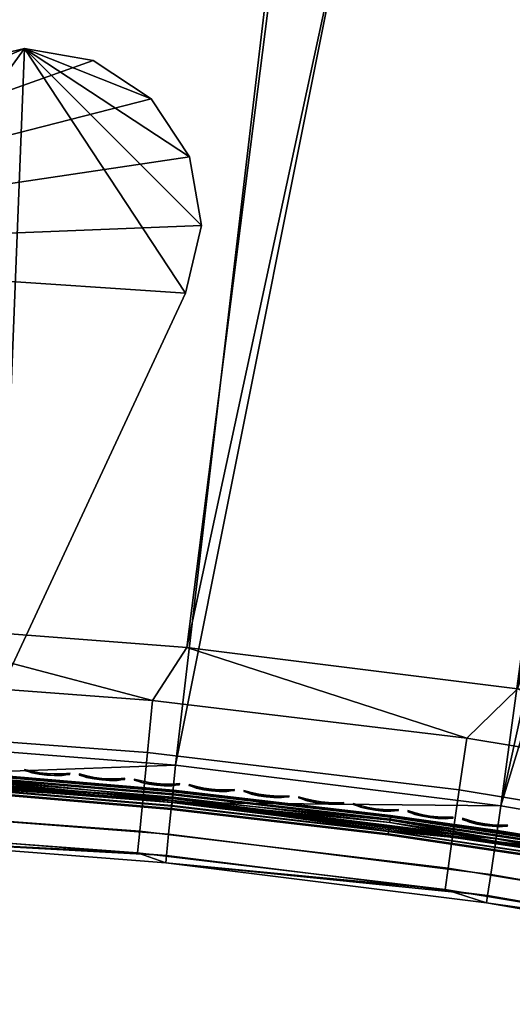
# Model space of a CAD drawing. Header units: inches. Extents: x 0 to 54.6, y -45.5 to 0.
# Tile 4 of 135: x 2.8 to 5.3, y -28.9 to -23.9. Entities that reach past the tile are written whole.
import ezdxf

# ---------------------------------------------------------------- set-up
doc = ezdxf.new("R2010")
doc.units = ezdxf.units.IN
doc.header["$LTSCALE"] = 0.03937
doc.header["$MEASUREMENT"] = 0
for name, color, linetype in [('A-FURN-3-ST', 151, 'Continuous'), ('A-FURN-3-ST-LGHW', 32, 'Continuous'), ('A-FURN-3-ST-SEAM', 250, 'Continuous'), ('A-FURN-3-STITCH', 15, 'Continuous')]:
    doc.layers.add(name, color=color, linetype=linetype)

msp = doc.modelspace()

# ---------------------------------------------------------------- meshes
at = {"layer": 'A-FURN-3-ST'}
mesh = msp.add_polyface(dxfattribs=at)
corners = [(13.1428, -1.8894, 5), (6.8727, -28.1818, 5), (5.2307, -27.8976, 5), (11.0185, -1.4709, 5), (8.8809, -1.1262, 5), (3.5771, -27.6907, 5), (6.7327, -0.8558, 5), (1.9157, -27.5617, 5), (4.5764, -0.6599, 5), (2.4147, -0.5388, 5), (0.25, -27.5109, 5), (0.25, -0.4926, 5), (0.125, -0.4926, 5.0335), (0.125, -27.5109, 5.0335), (0.0335, -0.4926, 5.125), (0.0335, -27.5109, 5.125), (0, -0.4926, 5.25), (0, -27.5109, 5.25), (0.1039, -27.1163, 17.9326), (0.1731, -27.1231, 17.9669), (0.125, -26.9109, 17.9665), (0.25, -26.9109, 18), (0.2497, -27.1255, 17.9788), (0.0731, -27.1112, 17.9069), (0.0335, -26.9109, 17.875), (0.0063, -27.0875, 17.7881), (0, -26.9109, 17.75), (0, -27.0767, 17.7337), (0, -1.1014, 17.75), (0.0335, -1.1014, 17.875), (0.125, -1.1014, 17.9665), (0.25, -1.1014, 18), (1.9442, -26.9624, 18), (0, -0.2426, 5.5002), (0, -27.7609, 16.9), (0, -0.2514, 16.9007), (0, -27.7609, 5.5), (6.9862, -27.5926, 18), (13.4496, -2.5797, 18), (5.316, -27.3037, 18), (11.2764, -2.1367, 18), (9.0888, -1.7718, 18), (3.6341, -27.0934, 18), (6.8895, -1.4855, 18), (4.6814, -1.2782, 18), (2.4673, -1.1501, 18)]
mesh.append_faces([[corners[k] for k in face] for face in [(0, 1, 2), (0, 2, 3), (3, 2, 4), (4, 2, 5), (4, 5, 6), (6, 5, 7), (6, 7, 8), (8, 7, 9), (9, 7, 10), (9, 10, 11), (11, 10, 12), (12, 10, 13), (12, 13, 14), (14, 13, 15), (14, 15, 16), (16, 15, 17), (18, 19, 20), (20, 19, 21), (21, 19, 22), (18, 20, 23), (23, 20, 24), (23, 24, 25), (25, 24, 26), (25, 26, 27), (28, 26, 29), (29, 26, 24), (29, 24, 30), (30, 24, 20), (30, 20, 31), (31, 20, 21), (32, 21, 22), (17, 33, 16), (34, 35, 36), (36, 35, 33), (36, 33, 17), (34, 26, 28), (34, 28, 35), (37, 38, 39), (39, 40, 41), (39, 41, 42), (42, 41, 43), (42, 43, 32), (32, 43, 44), (32, 44, 45), (31, 21, 45), (45, 21, 32)]])
mesh = msp.add_polyface(dxfattribs=at)
corners = [(0.2482, -28.0109, 5.5), (0.172, -27.9967, 5.4592), (0.2484, -27.9728, 5.3087), (0.173, -27.6268, 5.0261), (0.25, -27.5109, 5), (0.2493, -27.7022, 5.0381), (0.1727, -27.736, 5.0674), (0.2487, -27.8644, 5.1464), (0.1724, -27.8324, 5.1333), (0.1722, -27.9102, 5.2203), (0.2482, -28.0109, 16.9), (0.124, -27.9768, 5.5), (0.2497, -27.1255, 17.9788), (0.1731, -27.1231, 17.9669), (0.2493, -27.3318, 17.9162), (0.1728, -27.3271, 17.9049), (0.249, -27.5219, 17.8145), (0.1726, -27.5151, 17.8043), (0.2488, -27.6887, 17.6778), (0.1724, -27.6799, 17.6691), (0.2485, -27.8254, 17.5111), (0.1722, -27.815, 17.5042), (0.2484, -27.9271, 17.3209), (0.1721, -27.9156, 17.3162), (0.2483, -27.9897, 17.1146), (0.172, -27.9775, 17.1122), (3.4599, -27.3623, 17.9625), (1.9442, -26.9624, 18), (1.8559, -27.2428, 17.9625), (1.8421, -27.5078, 17.8526), (1.8303, -27.7353, 17.6778), (1.8212, -27.9099, 17.45), (1.8155, -28.0196, 17.1847), (1.8903, -28.0611, 16.9), (3.3848, -28.1364, 17.1847), (1.8903, -28.0611, 5.5), (3.5281, -28.1883, 16.9), (1.8919, -28.0231, 5.3087), (1.8974, -27.9148, 5.1464), (1.9057, -27.7528, 5.0381), (1.9157, -27.5617, 5)]
mesh.append_faces([[corners[k] for k in face] for face in [(0, 1, 2), (3, 4, 5), (3, 5, 6), (6, 5, 7), (6, 7, 8), (8, 7, 9), (7, 2, 9), (0, 10, 11), (12, 13, 14), (14, 13, 15), (14, 15, 16), (16, 15, 17), (16, 17, 18), (18, 17, 19), (18, 19, 20), (20, 19, 21), (20, 21, 22), (22, 21, 23), (22, 23, 24), (24, 25, 10), (26, 27, 28), (28, 27, 12), (28, 12, 14), (28, 14, 29), (29, 14, 16), (29, 16, 30), (30, 16, 18), (30, 18, 20), (30, 20, 31), (31, 20, 22), (31, 22, 32), (32, 22, 24), (32, 24, 10), (10, 33, 32), (32, 33, 34), (35, 36, 33), (35, 33, 0), (0, 33, 10), (37, 35, 0), (37, 0, 2), (37, 2, 38), (38, 2, 7), (38, 7, 39), (39, 7, 5), (39, 5, 40), (40, 5, 4)]])
mesh = msp.add_polyface(dxfattribs=at)
corners = [(6.6439, -27.8165, 17.9625), (6.9862, -27.5926, 18), (5.316, -27.3037, 18), (5.057, -27.5536, 17.9625), (3.6341, -27.0934, 18), (3.4599, -27.3623, 17.9625), (1.9442, -26.9624, 18), (1.8155, -28.0196, 17.1847), (3.3848, -28.1364, 17.1847), (3.3954, -28.0271, 17.45), (1.8212, -27.9099, 17.45), (3.4123, -27.8531, 17.6778), (1.8303, -27.7353, 17.6778), (3.4343, -27.6263, 17.8526), (1.8421, -27.5078, 17.8526), (1.8559, -27.2428, 17.9625), (1.8903, -28.0611, 16.9), (3.5281, -28.1883, 16.9), (4.9472, -28.3236, 17.1847), (4.9627, -28.2149, 17.45), (4.9874, -28.0418, 17.6778), (5.0196, -27.8163, 17.8526), (5.1582, -28.3923, 16.9), (6.4996, -28.5808, 17.1847), (6.52, -28.4728, 17.45), (6.5524, -28.3011, 17.6778), (6.5947, -28.0772, 17.8526), (6.7769, -28.6726, 16.9), (8.0389, -28.9075, 17.1847), (6.7769, -28.6726, 5.5), (5.1582, -28.3923, 5.5), (3.5281, -28.1883, 5.5), (1.8903, -28.0611, 5.5), (6.784, -28.6352, 5.3087), (5.1635, -28.3546, 5.3087), (3.5316, -28.1504, 5.3087), (1.8919, -28.0231, 5.3087), (1.9157, -27.5617, 5), (3.5771, -27.6907, 5), (1.9057, -27.7528, 5.0381), (3.5582, -27.8811, 5.0381), (3.5422, -28.0426, 5.1464), (1.8974, -27.9148, 5.1464), (5.2307, -27.8976, 5), (5.2028, -28.0869, 5.0381), (5.1792, -28.2474, 5.1464), (6.8727, -28.1818, 5), (6.8359, -28.3696, 5.0381), (6.8048, -28.5288, 5.1464)]
mesh.append_faces([[corners[k] for k in face] for face in [(0, 1, 2), (0, 2, 3), (3, 2, 4), (3, 4, 5), (5, 4, 6), (7, 8, 9, 10), (10, 9, 11, 12), (12, 11, 13, 14), (14, 13, 5, 15), (16, 17, 8), (8, 17, 18), (8, 18, 19, 9), (9, 19, 20, 11), (11, 20, 21, 13), (13, 21, 3, 5), (17, 22, 18), (18, 22, 23), (18, 23, 24, 19), (19, 24, 25, 20), (20, 25, 26, 21), (21, 26, 0, 3), (22, 27, 23), (23, 27, 28), (29, 27, 30), (30, 27, 22), (30, 22, 31), (31, 22, 17), (31, 17, 32), (33, 29, 30), (33, 30, 34), (34, 30, 31), (34, 31, 35), (35, 31, 32), (35, 32, 36), (37, 38, 39), (39, 38, 40), (39, 40, 41, 42), (42, 41, 35, 36), (38, 43, 40), (40, 43, 44), (40, 44, 45, 41), (41, 45, 34, 35), (43, 46, 44), (44, 46, 47), (44, 47, 48, 45), (45, 48, 33, 34)]])
at = {"layer": 'A-FURN-3-ST-LGHW'}
mesh = msp.add_polyface(dxfattribs=at)
corners = [(0.4304, -25.0778, 5), (2.8101, -24.0469, 5), (2.4661, -24.1284, 5), (3.1584, -24.1083, 5), (3.4539, -24.3026, 5), (3.6482, -24.598, 5), (3.7096, -24.9463, 5), (3.6281, -25.2905, 5), (2.6789, -27.3262, 5), (0.4304, -27.3263, 5), (2.4661, -24.1284, 4.7502), (2.8101, -24.0469, 4.7502), (3.1584, -24.1083, 4.7502), (3.4539, -24.3026, 4.7502), (3.6482, -24.598, 4.7502), (3.7096, -24.9463, 4.7502), (3.6281, -25.2905, 4.7502), (0.4304, -25.0778, 4.7502), (0.4304, -27.3263, 4.7502), (2.6789, -27.3262, 4.7502)]
mesh.append_faces([[corners[k] for k in face] for face in [(1, 10, 2), (1, 11, 10), (3, 11, 1), (3, 12, 11), (4, 12, 3), (4, 13, 12), (5, 13, 4), (5, 14, 13), (6, 14, 5), (6, 15, 14), (16, 6, 7), (16, 15, 6), (19, 7, 8), (19, 16, 7), (0, 10, 17), (0, 2, 10)]])
mesh.append_faces([[corners[k] for k in face] for face in [(0, 1, 2), (11, 17, 10), (18, 8, 9), (17, 9, 0)]], dxfattribs={"vtx0": -1})
mesh.append_faces([[corners[k] for k in face] for face in [(0, 3, 1), (0, 4, 3), (0, 5, 4), (0, 6, 5), (0, 7, 6), (0, 8, 7), (11, 18, 17), (11, 19, 18), (11, 16, 19), (11, 15, 16), (11, 14, 15), (11, 13, 14)]], dxfattribs={"vtx0": -1, "vtx2": -1})
mesh.append_faces([[corners[k] for k in face] for face in [(0, 9, 8), (11, 12, 13), (18, 19, 8), (17, 18, 9)]], dxfattribs={"vtx2": -1})
at = {"layer": 'A-FURN-3-ST-SEAM'}
mesh = msp.add_polyface(dxfattribs=at)
corners = [(3.5613, -27.8736, 17.628), (4.6604, -28.0263, 17.6379), (3.559, -27.8972, 17.6379), (2.445, -27.8022, 17.6379), (3.5577, -27.9115, 17.6553), (2.4441, -27.8165, 17.6553), (3.5572, -27.9167, 17.6772), (2.4438, -27.8217, 17.6772), (3.5576, -27.9124, 17.698), (2.4441, -27.8174, 17.698), (3.5588, -27.8999, 17.7151), (2.4448, -27.8048, 17.7151), (3.5605, -27.8814, 17.7254), (2.446, -27.7863, 17.7254), (3.5625, -27.8603, 17.7271), (4.6624, -28.0105, 17.7254), (1.9093, -27.7319, 17.7271), (1.8949, -27.7524, 17.7254), (1.894, -27.771, 17.7151), (1.8934, -27.7835, 17.698), (1.8932, -27.7878, 17.6772), (1.8935, -27.7826, 17.6553), (1.8941, -27.7683, 17.6379), (1.9087, -27.7453, 17.628), (1.3449, -27.7431, 17.6379), (1.3454, -27.7272, 17.7254), (4.6601, -28.0289, 17.7151), (4.6585, -28.0414, 17.698), (4.658, -28.0457, 17.6772), (4.6586, -28.0405, 17.6553), (1.3448, -27.7458, 17.7151), (4.6675, -27.9711, 17.7208), (3.5643, -27.8418, 17.7208), (2.4485, -27.7467, 17.7208), (3.5657, -27.8273, 17.7078), (2.4494, -27.732, 17.7078), (3.5665, -27.8188, 17.6902), (2.4499, -27.7235, 17.6902), (3.5666, -27.8177, 17.6706), (4.6704, -27.9481, 17.6902), (1.9113, -27.6892, 17.6706), (1.8978, -27.6896, 17.6902), (1.8974, -27.6981, 17.7078), (1.8968, -27.7127, 17.7208), (1.3466, -27.6875, 17.7208), (1.3473, -27.6643, 17.6902), (4.6693, -27.9566, 17.7078), (1.3471, -27.6729, 17.7078), (4.6697, -27.9534, 17.6522), (3.566, -27.824, 17.6522), (2.4496, -27.7288, 17.6522), (3.5648, -27.8369, 17.6377), (2.4488, -27.7417, 17.6377), (3.5631, -27.8543, 17.6292), (2.4477, -27.7591, 17.6292), (4.6659, -27.9835, 17.6292), (1.8962, -27.7252, 17.6292), (1.897, -27.7078, 17.6377), (1.8976, -27.6949, 17.6522), (1.3472, -27.6696, 17.6522), (1.3462, -27.7, 17.6292), (4.6681, -27.9662, 17.6377), (1.3468, -27.6825, 17.6377)]
mesh.append_faces([[corners[k] for k in face] for face in [(0, 1, 2), (0, 2, 3), (3, 2, 4, 5), (5, 4, 6, 7), (7, 6, 8, 9), (9, 8, 10, 11), (11, 10, 12, 13), (13, 12, 14), (14, 12, 15), (14, 16, 13), (13, 16, 17), (13, 17, 18, 11), (11, 18, 19, 9), (9, 19, 20, 7), (7, 20, 21, 5), (5, 21, 22, 3), (3, 22, 23), (23, 22, 24), (16, 25, 17), (23, 0, 3), (26, 15, 12, 10), (27, 26, 10, 8), (28, 27, 8, 6), (29, 28, 6, 4), (1, 29, 4, 2), (18, 17, 25, 30), (14, 31, 32), (14, 32, 33), (33, 32, 34, 35), (35, 34, 36, 37), (37, 36, 38), (38, 36, 39), (38, 40, 37), (37, 40, 41), (37, 41, 42, 35), (35, 42, 43, 33), (33, 43, 16), (16, 43, 44), (40, 45, 41), (16, 14, 33), (31, 46, 34, 32), (42, 41, 45, 47), (43, 42, 47, 44), (38, 48, 49), (38, 49, 50), (50, 49, 51, 52), (52, 51, 53, 54), (54, 53, 0), (0, 53, 55), (0, 23, 54), (54, 23, 56), (54, 56, 57, 52), (52, 57, 58, 50), (50, 58, 40), (40, 58, 59), (23, 60, 56), (40, 38, 50), (61, 55, 53, 51), (48, 61, 51, 49), (57, 56, 60, 62), (58, 57, 62, 59)]])
mesh = msp.add_polyface(dxfattribs=at)
corners = [(8.4575, -28.721, 17.628), (7.9963, -28.6349, 17.6379), (6.8393, -28.362, 17.628), (6.885, -28.3952, 17.6379), (5.7724, -28.1924, 17.6379), (6.8823, -28.4093, 17.6553), (5.7702, -28.2066, 17.6553), (6.8813, -28.4144, 17.6772), (5.7694, -28.2118, 17.6772), (6.8821, -28.4102, 17.698), (5.77, -28.2075, 17.698), (6.8845, -28.3978, 17.7151), (5.772, -28.1951, 17.7151), (6.888, -28.3796, 17.7254), (5.7749, -28.1768, 17.7254), (6.8418, -28.3488, 17.7271), (7.9998, -28.6194, 17.7254), (8.4607, -28.708, 17.7271), (5.2079, -28.0661, 17.7271), (4.6624, -28.0105, 17.7254), (4.6601, -28.0289, 17.7151), (4.6585, -28.0414, 17.698), (4.658, -28.0457, 17.6772), (4.6586, -28.0405, 17.6553), (4.6604, -28.0263, 17.6379), (5.206, -28.0793, 17.628), (3.5613, -27.8736, 17.628), (3.5625, -27.8603, 17.7271), (7.9957, -28.6375, 17.7151), (7.993, -28.6497, 17.698), (7.992, -28.654, 17.6772), (7.9932, -28.6488, 17.6553), (8.0087, -28.5806, 17.7208), (6.8955, -28.3406, 17.7208), (5.7812, -28.1375, 17.7208), (6.8983, -28.3262, 17.7078), (5.7835, -28.1231, 17.7078), (6.8999, -28.3178, 17.6902), (5.7848, -28.1146, 17.6902), (6.8499, -28.3068, 17.6706), (8.0137, -28.558, 17.6902), (5.214, -28.0237, 17.6706), (4.6704, -27.9481, 17.6902), (4.6693, -27.9566, 17.7078), (4.6675, -27.9711, 17.7208), (3.5666, -27.8177, 17.6706), (3.5665, -27.8188, 17.6902), (3.5657, -27.8273, 17.7078), (8.0119, -28.5664, 17.7078), (8.0126, -28.5632, 17.6522), (6.8989, -28.323, 17.6522), (5.784, -28.1198, 17.6522), (6.8965, -28.3357, 17.6377), (5.782, -28.1326, 17.6377), (6.8932, -28.3529, 17.6292), (5.7793, -28.1499, 17.6292), (8.0059, -28.5928, 17.6292), (4.6659, -27.9835, 17.6292), (4.6681, -27.9662, 17.6377), (4.6697, -27.9534, 17.6522), (8.0097, -28.5758, 17.6377)]
mesh.append_faces([[corners[k] for k in face] for face in [(0, 1, 2), (2, 1, 3), (2, 3, 4), (4, 3, 5, 6), (6, 5, 7, 8), (8, 7, 9, 10), (10, 9, 11, 12), (12, 11, 13, 14), (14, 13, 15), (15, 13, 16), (15, 16, 17), (15, 18, 14), (14, 18, 19), (14, 19, 20, 12), (12, 20, 21, 10), (10, 21, 22, 8), (8, 22, 23, 6), (6, 23, 24, 4), (4, 24, 25), (25, 24, 26), (27, 19, 18), (25, 2, 4), (28, 16, 13, 11), (29, 28, 11, 9), (30, 29, 9, 7), (31, 30, 7, 5), (5, 3, 1, 31), (15, 32, 33), (15, 33, 34), (34, 33, 35, 36), (36, 35, 37, 38), (38, 37, 39), (39, 37, 40), (39, 41, 38), (38, 41, 42), (38, 42, 43, 36), (36, 43, 44, 34), (34, 44, 18), (18, 44, 27), (45, 42, 41), (18, 15, 34), (43, 42, 46, 47), (48, 40, 37, 35), (35, 33, 32, 48), (39, 49, 50), (39, 50, 51), (51, 50, 52, 53), (53, 52, 54, 55), (55, 54, 2), (2, 54, 56), (2, 56, 0), (2, 25, 55), (55, 25, 57), (55, 57, 58, 53), (53, 58, 59, 51), (51, 59, 41), (41, 59, 45), (26, 57, 25), (41, 39, 51), (60, 56, 54, 52), (52, 50, 49, 60)]])
at = {"layer": 'A-FURN-3-STITCH'}
mesh = msp.add_polymesh((7, 4), dxfattribs=at)
for k, corner in enumerate([(2.8095, -27.7129, 17.7447), (2.8094, -27.7143, 17.7425), (2.8092, -27.7172, 17.7382), (2.809, -27.7187, 17.736), (2.8472, -27.7225, 17.749), (2.8467, -27.7277, 17.7493), (2.8465, -27.7306, 17.745), (2.8467, -27.7283, 17.7404), (2.8855, -27.7296, 17.7516), (2.8851, -27.7348, 17.752), (2.8849, -27.7377, 17.7477), (2.8851, -27.7354, 17.743), (2.9244, -27.7342, 17.7525), (2.9239, -27.7394, 17.7529), (2.9237, -27.7423, 17.7486), (2.9239, -27.74, 17.7439), (2.9634, -27.7363, 17.7517), (2.963, -27.7415, 17.7521), (2.9627, -27.7444, 17.7477), (2.9629, -27.7421, 17.7431), (3.0024, -27.7358, 17.7492), (3.002, -27.741, 17.7495), (3.0017, -27.7439, 17.7452), (3.0019, -27.7416, 17.7405), (3.0412, -27.7328, 17.7449), (3.041, -27.7343, 17.7428), (3.0408, -27.7372, 17.7385), (3.0407, -27.7386, 17.7363)]):
    mesh.set_mesh_vertex(divmod(k, 4), corner)
mesh = msp.add_polymesh((7, 4), dxfattribs=at)
for k, corner in enumerate([(3.0886, -27.7362, 17.7447), (3.0885, -27.7377, 17.7425), (3.0882, -27.7406, 17.7382), (3.0881, -27.742, 17.736), (3.1262, -27.7461, 17.749), (3.1257, -27.7513, 17.7493), (3.1254, -27.7542, 17.745), (3.1257, -27.7519, 17.7404), (3.1645, -27.7535, 17.7516), (3.164, -27.7587, 17.752), (3.1637, -27.7616, 17.7477), (3.164, -27.7593, 17.743), (3.2033, -27.7585, 17.7525), (3.2028, -27.7636, 17.7529), (3.2025, -27.7665, 17.7486), (3.2027, -27.7643, 17.7439), (3.2423, -27.7608, 17.7517), (3.2418, -27.766, 17.7521), (3.2415, -27.7689, 17.7477), (3.2418, -27.7667, 17.7431), (3.2813, -27.7607, 17.7492), (3.2808, -27.7659, 17.7495), (3.2806, -27.7688, 17.7452), (3.2808, -27.7665, 17.7405), (3.3201, -27.758, 17.7449), (3.32, -27.7595, 17.7428), (3.3197, -27.7624, 17.7385), (3.3196, -27.7638, 17.7363)]):
    mesh.set_mesh_vertex(divmod(k, 4), corner)
mesh = msp.add_polymesh((7, 4), dxfattribs=at)
for k, corner in enumerate([(3.3675, -27.7618, 17.7447), (3.3673, -27.7632, 17.7425), (3.3671, -27.7661, 17.7382), (3.3669, -27.7676, 17.736), (3.405, -27.7719, 17.749), (3.4045, -27.7771, 17.7493), (3.4042, -27.78, 17.745), (3.4044, -27.7778, 17.7404), (3.4432, -27.7797, 17.7516), (3.4427, -27.7848, 17.752), (3.4424, -27.7877, 17.7477), (3.4427, -27.7855, 17.743), (3.482, -27.7849, 17.7525), (3.4814, -27.7901, 17.7529), (3.4812, -27.793, 17.7486), (3.4814, -27.7907, 17.7439), (3.521, -27.7876, 17.7517), (3.5204, -27.7928, 17.7521), (3.5202, -27.7957, 17.7477), (3.5204, -27.7934, 17.7431), (3.56, -27.7878, 17.7492), (3.5595, -27.7929, 17.7495), (3.5592, -27.7958, 17.7452), (3.5594, -27.7936, 17.7405), (3.5988, -27.7854, 17.7449), (3.5986, -27.7869, 17.7428), (3.5984, -27.7898, 17.7385), (3.5982, -27.7912, 17.7363)]):
    mesh.set_mesh_vertex(divmod(k, 4), corner)
mesh = msp.add_polymesh((7, 4), dxfattribs=at)
for k, corner in enumerate([(3.6462, -27.7895, 17.7447), (3.646, -27.7909, 17.7425), (3.6457, -27.7938, 17.7382), (3.6455, -27.7953, 17.736), (3.6836, -27.8, 17.749), (3.683, -27.8051, 17.7493), (3.6827, -27.808, 17.745), (3.683, -27.8058, 17.7404), (3.7218, -27.808, 17.7516), (3.7212, -27.8132, 17.752), (3.7209, -27.8161, 17.7477), (3.7211, -27.8138, 17.743), (3.7605, -27.8135, 17.7525), (3.7599, -27.8187, 17.7529), (3.7596, -27.8216, 17.7486), (3.7598, -27.8193, 17.7439), (3.7994, -27.8166, 17.7517), (3.7989, -27.8217, 17.7521), (3.7986, -27.8246, 17.7477), (3.7988, -27.8224, 17.7431), (3.8385, -27.817, 17.7492), (3.8379, -27.8222, 17.7495), (3.8376, -27.8251, 17.7452), (3.8378, -27.8228, 17.7405), (3.8773, -27.8149, 17.7449), (3.8771, -27.8164, 17.7428), (3.8768, -27.8193, 17.7385), (3.8766, -27.8207, 17.7363)]):
    mesh.set_mesh_vertex(divmod(k, 4), corner)
mesh = msp.add_polymesh((7, 4), dxfattribs=at)
for k, corner in enumerate([(3.9246, -27.8195, 17.7447), (3.9244, -27.8209, 17.7425), (3.9241, -27.8238, 17.7382), (3.9239, -27.8253, 17.736), (3.9619, -27.8302, 17.749), (3.9613, -27.8354, 17.7493), (3.961, -27.8383, 17.745), (3.9613, -27.836, 17.7404), (4.0001, -27.8386, 17.7516), (3.9995, -27.8437, 17.752), (3.9991, -27.8466, 17.7477), (3.9994, -27.8444, 17.743), (4.0387, -27.8444, 17.7525), (4.0381, -27.8496, 17.7529), (4.0378, -27.8525, 17.7486), (4.038, -27.8502, 17.7439), (4.0777, -27.8477, 17.7517), (4.0771, -27.8529, 17.7521), (4.0767, -27.8558, 17.7477), (4.077, -27.8535, 17.7431), (4.1167, -27.8485, 17.7492), (4.1161, -27.8536, 17.7495), (4.1157, -27.8565, 17.7452), (4.116, -27.8543, 17.7405), (4.1555, -27.8467, 17.7449), (4.1553, -27.8482, 17.7428), (4.155, -27.8511, 17.7385), (4.1548, -27.8525, 17.7363)]):
    mesh.set_mesh_vertex(divmod(k, 4), corner)
mesh = msp.add_polymesh((7, 4), dxfattribs=at)
for k, corner in enumerate([(4.2028, -27.8516, 17.7447), (4.2026, -27.853, 17.7425), (4.2023, -27.8559, 17.7382), (4.2021, -27.8574, 17.736), (4.2401, -27.8627, 17.749), (4.2394, -27.8678, 17.7493), (4.2391, -27.8707, 17.745), (4.2393, -27.8685, 17.7404), (4.2781, -27.8713, 17.7516), (4.2775, -27.8765, 17.752), (4.2771, -27.8794, 17.7477), (4.2774, -27.8771, 17.743), (4.3167, -27.8774, 17.7525), (4.3161, -27.8826, 17.7529), (4.3157, -27.8855, 17.7486), (4.316, -27.8832, 17.7439), (4.3556, -27.8811, 17.7517), (4.355, -27.8862, 17.7521), (4.3546, -27.8891, 17.7477), (4.3549, -27.8869, 17.7431), (4.3946, -27.8822, 17.7492), (4.394, -27.8873, 17.7495), (4.3936, -27.8902, 17.7452), (4.3939, -27.8879, 17.7405), (4.4335, -27.8807, 17.7449), (4.4333, -27.8822, 17.7428), (4.4329, -27.8851, 17.7385), (4.4328, -27.8865, 17.7363)]):
    mesh.set_mesh_vertex(divmod(k, 4), corner)
mesh = msp.add_polymesh((7, 4), dxfattribs=at)
for k, corner in enumerate([(4.4807, -27.886, 17.7447), (4.4806, -27.8874, 17.7425), (4.4802, -27.8903, 17.7382), (4.48, -27.8917, 17.736), (4.5179, -27.8973, 17.749), (4.5172, -27.9025, 17.7493), (4.5168, -27.9054, 17.745), (4.5171, -27.9031, 17.7404), (4.5559, -27.9062, 17.7516), (4.5552, -27.9114, 17.752), (4.5548, -27.9143, 17.7477), (4.5551, -27.912, 17.743), (4.5944, -27.9127, 17.7525), (4.5938, -27.9178, 17.7529), (4.5934, -27.9207, 17.7486), (4.5937, -27.9185, 17.7439), (4.6333, -27.9166, 17.7517), (4.6326, -27.9218, 17.7521), (4.6323, -27.9247, 17.7477), (4.6326, -27.9224, 17.7431), (4.6723, -27.918, 17.7492), (4.6716, -27.9232, 17.7495), (4.6713, -27.9261, 17.7452), (4.6716, -27.9238, 17.7405), (4.7112, -27.9169, 17.7449), (4.711, -27.9183, 17.7428), (4.7106, -27.9212, 17.7385), (4.7104, -27.9226, 17.7363)]):
    mesh.set_mesh_vertex(divmod(k, 4), corner)
mesh = msp.add_polymesh((7, 4), dxfattribs=at)
for k, corner in enumerate([(4.7584, -27.9225, 17.7447), (4.7582, -27.9239, 17.7425), (4.7578, -27.9268, 17.7382), (4.7576, -27.9283, 17.736), (4.7955, -27.9342, 17.749), (4.7947, -27.9393, 17.7493), (4.7943, -27.9422, 17.745), (4.7947, -27.9399, 17.7404), (4.8334, -27.9434, 17.7516), (4.8327, -27.9485, 17.752), (4.8322, -27.9514, 17.7477), (4.8326, -27.9492, 17.743), (4.8719, -27.9501, 17.7525), (4.8712, -27.9553, 17.7529), (4.8708, -27.9582, 17.7486), (4.8711, -27.9559, 17.7439), (4.9108, -27.9544, 17.7517), (4.91, -27.9595, 17.7521), (4.9096, -27.9624, 17.7477), (4.9099, -27.9602, 17.7431), (4.9497, -27.9561, 17.7492), (4.949, -27.9612, 17.7495), (4.9486, -27.9641, 17.7452), (4.9489, -27.9619, 17.7405), (4.9886, -27.9552, 17.7449), (4.9884, -27.9567, 17.7428), (4.988, -27.9596, 17.7385), (4.9878, -27.961, 17.7363)]):
    mesh.set_mesh_vertex(divmod(k, 4), corner)
mesh = msp.add_polymesh((7, 4), dxfattribs=at)
for k, corner in enumerate([(5.0358, -27.9613, 17.7447), (5.0356, -27.9627, 17.7425), (5.0351, -27.9656, 17.7382), (5.0349, -27.967, 17.736), (5.0727, -27.9732, 17.749), (5.072, -27.9783, 17.7493), (5.0715, -27.9812, 17.745), (5.0719, -27.979, 17.7404), (5.1106, -27.9827, 17.7516), (5.1098, -27.9879, 17.752), (5.1094, -27.9907, 17.7477), (5.1097, -27.9885, 17.743), (5.149, -27.9898, 17.7525), (5.1483, -27.9949, 17.7529), (5.1478, -27.9978, 17.7486), (5.1482, -27.9956, 17.7439), (5.1879, -27.9943, 17.7517), (5.1871, -27.9995, 17.7521), (5.1867, -28.0024, 17.7477), (5.187, -28.0001, 17.7431), (5.2268, -27.9963, 17.7492), (5.226, -28.0015, 17.7495), (5.2256, -28.0044, 17.7452), (5.226, -28.0021, 17.7405), (5.2657, -27.9958, 17.7449), (5.2655, -27.9973, 17.7428), (5.265, -28.0002, 17.7385), (5.2648, -28.0016, 17.7363)]):
    mesh.set_mesh_vertex(divmod(k, 4), corner)

doc.saveas('drawing.dxf')
